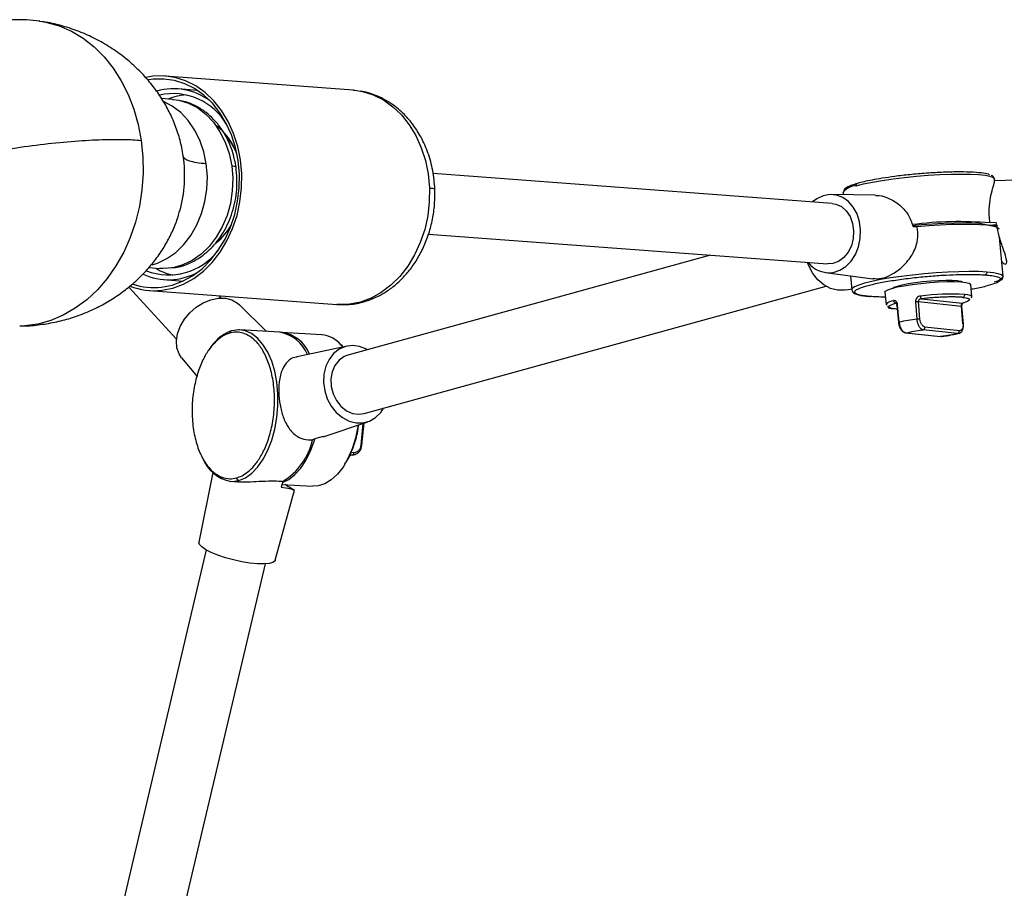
# Model space of a CAD drawing. Header units: millimetres. Extents: x -502 to 2028, y -2217 to 24.
# Tile 9 of 18: x 101 to 296, y -596 to -425. Entities that reach past the tile are written whole.
import ezdxf

# ---------------------------------------------------------------- set-up
doc = ezdxf.new("R2010")
doc.units = ezdxf.units.MM

msp = doc.modelspace()

# ---------------------------------------------------------------- linework, layer by layer
at = {"color": 7, "linetype": 'Continuous', "lineweight": 25}
for p, q in [((105.24, -425.05), (105.92, -425.15)), ((167.26, -438.71), (130.18, -435.93)), ((136.53, -438.76), (132.73, -438.48)), ((167.26, -438.71), (167.61, -438.74)), ((131.59, -440.54), (129.42, -440.38)), ((131.59, -440.54), (131.8, -440.56)), ((133.78, -452.17), (133.72, -451.74)), ((261.9, -461.1), (183.07, -455.19)), ((294.01, -456.78), (293.97, -456.28)), ((308.92, -456.1), (294, -456.66)), ((264.09, -458.92), (264.09, -458.88)), ((264.09, -458.92), (264.13, -459.38)), ((270.48, -459.5), (261.76, -459.34)), ((294.32, -464.87), (293.12, -464.95)), ((277.89, -465.63), (278.67, -465.68)), ((292.9, -465.37), (292.86, -465.37)), ((292.9, -465.38), (294.4, -465.27)), ((140.69, -468.28), (140.19, -468.73)), ((140.27, -468.62), (140.69, -468.28)), ((182.17, -467.15), (261, -473.06)), ((295.67, -475.55), (294.98, -467.74)), ((237.87, -471.33), (166.25, -491.07)), ((126.94, -473.79), (129.08, -473.95)), ((129.9, -476.16), (133.7, -476.45)), ((260.6, -474.78), (269.92, -476.01)), ((265.55, -475.43), (265.79, -478.19)), ((122.95, -477.66), (132.4, -487.94)), ((127, -478.31), (164.08, -481.09)), ((169.44, -502.64), (260.73, -477.48)), ((264.74, -478.17), (265.77, -477.96)), ((289.5, -479.58), (289.29, -477.11)), ((141.23, -479.82), (140.79, -479.34)), ((272.35, -478.61), (272.57, -481.08)), ((279.5, -479.96), (287.65, -480.83)), ((289.41, -479.74), (289.5, -479.58)), ((150.18, -486.41), (144.8, -481.12)), ((272.57, -481.08), (272.66, -481.2)), ((274.71, -481.19), (275.01, -484.65)), ((275.14, -484.59), (274.84, -481.14)), ((278.37, -480.53), (278.67, -483.99)), ((279.25, -483.96), (278.95, -480.5)), ((278.95, -480.5), (287.46, -481.41)), ((287.76, -484.87), (287.46, -481.41)), ((287.85, -484.9), (287.54, -481.44)), ((152.79, -486.57), (144.93, -486.09)), ((286.67, -486.83), (279.87, -486.1)), ((287.04, -486.26), (280.24, -485.54)), ((161.07, -487.07), (153.2, -486.59)), ((276.45, -486.68), (283.25, -487.4)), ((276.55, -486.67), (283.34, -487.4)), ((166.08, -489.31), (156.23, -491.4)), ((164.93, -489.1), (165.22, -489.44)), ((133.4, -491.6), (136.45, -495.28)), ((161.39, -507.25), (170.2, -504.24)), ((169.02, -508.91), (169.45, -504.49)), ((159.93, -507.57), (159.25, -507.8)), ((161.37, -507.17), (159.93, -507.57)), ((166.94, -510.82), (167.6, -510.71)), ((139.55, -514.31), (136.83, -528.03)), ((143.11, -516.03), (144.4, -516.11)), ((153.38, -516.04), (153.09, -517.17)), ((153.22, -516.65), (159.25, -517.01)), ((151.91, -531.59), (155.7, -517.78)), ((138.26, -529.59), (102.91, -679.41)), ((114.59, -682.16), (149.94, -532.34))]:
    msp.add_line(p, q, dxfattribs=at)
at = {"color": 8, "linetype": 'Continuous', "lineweight": 25}
for p, q in [((292.86, -465.37), (294.39, -465.26)), ((293.61, -465.53), (294.61, -465.46)), ((274.58, -480.82), (274.51, -480.82)), ((287.03, -486.74), (286.67, -486.83)), ((169.22, -504.57), (168.79, -508.91)), ((166.6, -510.8), (167.15, -510.83)), ((167.4, -510.39), (166.81, -510.35))]:
    msp.add_line(p, q, dxfattribs=at)
at = {"color": 8, "linetype": 'Continuous', "lineweight": 25, "flags": 128}
for points in [[(105.92, -425.15), (106.74, -425.31), (109.23, -426.01), (111.64, -427.06), (113.94, -428.43), (116.09, -430.12), (118.08, -432.1), (119.89, -434.35), (121.48, -436.84), (122.85, -439.55), (123.97, -442.44), (124.83, -445.48), (125.43, -448.64)], [(167.61, -438.74), (169.15, -438.99), (171.26, -439.65), (173.26, -440.65), (175.14, -441.98), (176.86, -443.62), (178.38, -445.54), (179.69, -447.7), (180.75, -450.08), (181.56, -452.62), (182.1, -455.28), (182.36, -458.03)], [(138.27, -453.28), (137.77, -450.88), (137, -448.62), (135.96, -446.54), (134.69, -444.7), (133.21, -443.12), (131.55, -441.85), (129.97, -441.01)], [(131.8, -440.56), (132.87, -440.72), (134.77, -441.3), (136.57, -442.23), (138.23, -443.5), (139.71, -445.07), (140.98, -446.92), (142.02, -449), (142.79, -451.26), (143.29, -453.65)], [(125.43, -448.64), (125.75, -451.86), (125.8, -455.13), (125.57, -458.4), (125.06, -461.63), (124.28, -464.78), (123.24, -467.82), (121.95, -470.71), (120.42, -473.42), (118.69, -475.91), (116.75, -478.16), (114.65, -480.14), (112.39, -481.83), (110.02, -483.2), (107.55, -484.24), (105.02, -484.94), (102.45, -485.3), (101.41, -485.34)], [(127.55, -473.24), (128.63, -472.9), (130.49, -472), (132.24, -470.77), (133.83, -469.23), (135.23, -467.41), (136.41, -465.35), (137.35, -463.11), (138.01, -460.72), (138.39, -458.25), (138.48, -455.75), (138.27, -453.28)], [(266.67, -457.6), (268.13, -457.24), (269.87, -456.89), (271.82, -456.55), (273.96, -456.24), (276.22, -455.97), (278.55, -455.73), (280.9, -455.54), (283.19, -455.4), (285.39, -455.32), (287.42, -455.29), (289.25, -455.32), (290.83, -455.4), (292.12, -455.54), (293.09, -455.73), (293.7, -455.97), (293.95, -456.22)], [(182.36, -458.03), (182.33, -460.8), (182.01, -463.56), (181.42, -466.26), (180.55, -468.85), (179.43, -471.28), (178.08, -473.53), (176.51, -475.53), (174.76, -477.27), (172.85, -478.72), (170.82, -479.84), (168.71, -480.62), (166.54, -481.04), (164.35, -481.11), (164.08, -481.09)], [(292.45, -474.66), (290.86, -474.58), (289.01, -474.56), (286.97, -474.59), (284.77, -474.68), (282.47, -474.82), (280.12, -475.01), (277.79, -475.25), (275.54, -475.53), (273.41, -475.84), (271.46, -476.17), (269.74, -476.53), (268.29, -476.89), (267.15, -477.25), (266.34, -477.6), (265.89, -477.94), (265.79, -478.19)], [(295.67, -475.55), (295.66, -475.49), (295.38, -475.22), (294.74, -474.99), (293.76, -474.8), (292.45, -474.66)], [(289.5, -479.58), (289.42, -479.45), (289.16, -479.31), (288.71, -479.2), (288.1, -479.11)], [(144.7, -515.86), (146.01, -515.32), (147.26, -514.42), (148.44, -513.2), (149.5, -511.67), (150.44, -509.89), (151.21, -507.89), (151.81, -505.72), (152.21, -503.43), (152.42, -501.09), (152.41, -498.75), (152.2, -496.46), (151.79, -494.29), (151.19, -492.28), (150.41, -490.49), (149.47, -488.96), (148.4, -487.73), (147.22, -486.82), (145.97, -486.27), (144.93, -486.09)], [(275.14, -484.59), (275.09, -484.61), (275.05, -484.62), (275.03, -484.63), (275.02, -484.64), (275.01, -484.65)], [(287.85, -484.9), (287.85, -484.89), (287.83, -484.88), (287.8, -484.88), (287.76, -484.87)], [(143.11, -516.03), (143.38, -516.04), (144.7, -515.86)]]:
    msp.add_lwpolyline(points, dxfattribs=at)
at = {"color": 7, "linetype": 'Continuous', "lineweight": 25, "flags": 128}
for points in [[(129.46, -478.26), (131.63, -477.84), (133.75, -477.06), (135.78, -475.94), (137.69, -474.49), (139.44, -472.75), (141, -470.74), (142.36, -468.5), (143.48, -466.07), (144.34, -463.48), (144.93, -460.78), (145.25, -458.02), (145.28, -455.25), (145.02, -452.5), (144.49, -449.84), (143.68, -447.3), (142.61, -444.92), (141.3, -442.76), (139.78, -440.84), (138.07, -439.2), (136.19, -437.87), (134.18, -436.87), (132.08, -436.21), (129.91, -435.91), (127.73, -435.97), (126.39, -436.19)], [(129.43, -477.66), (131.54, -477.25), (133.6, -476.49), (135.58, -475.4), (137.43, -474), (139.13, -472.31), (140.65, -470.36), (141.97, -468.18), (143.06, -465.82), (143.9, -463.3), (144.47, -460.68), (144.78, -458), (144.81, -455.3), (144.56, -452.63), (144.04, -450.04), (143.25, -447.57), (142.22, -445.27), (140.95, -443.17), (139.47, -441.3), (137.8, -439.71), (135.97, -438.41), (134.02, -437.44), (131.98, -436.8), (129.88, -436.51), (127.75, -436.57), (126.84, -436.7)], [(144.33, -451.3), (144.2, -450.97), (143.3, -449.15)], [(143.29, -453.65), (143.5, -456.13), (143.41, -458.63), (143.03, -461.1), (142.37, -463.48), (141.43, -465.73), (140.25, -467.78), (138.85, -469.6), (137.26, -471.15), (135.51, -472.38), (133.65, -473.27), (131.72, -473.81), (129.75, -473.98), (129.08, -473.95)], [(293.95, -456.22), (293.96, -456.24), (293.97, -456.28)], [(262.13, -474.74), (263.41, -474.31), (264.61, -473.55), (265.65, -472.49), (266.5, -471.17), (267.12, -469.66), (267.47, -468.03), (267.53, -466.36), (267.32, -464.72), (266.83, -463.19), (266.08, -461.84), (265.12, -460.74), (263.99, -459.93), (262.74, -459.46), (261.43, -459.35), (260.12, -459.59), (258.88, -460.19), (258.06, -460.81)], [(261.9, -461.1), (262.65, -461.23), (263.75, -461.74), (264.7, -462.59), (265.45, -463.71), (265.95, -465.05), (266.16, -466.52), (266.08, -468.02), (265.71, -469.46), (265.07, -470.76), (264.2, -471.82), (263.16, -472.58), (262.02, -473), (261, -473.06)], [(277.8, -465.45), (279.54, -465.28), (281.75, -465.11), (283.91, -464.98), (285.96, -464.91), (287.85, -464.89), (289.53, -464.93), (290.95, -465.03), (292.07, -465.17), (292.86, -465.37)], [(278.67, -465.68), (280.98, -465.48), (283.27, -465.33), (285.47, -465.22), (287.54, -465.17), (289.43, -465.18), (291.09, -465.24), (292.49, -465.36), (293.58, -465.52), (294.34, -465.74), (294.76, -465.99), (294.84, -466.16)], [(264.74, -478.17), (264.35, -478.24), (262.96, -478.24), (261.58, -477.89), (260.27, -477.19), (259.08, -476.19), (258.08, -474.93), (257.3, -473.46), (257.04, -472.77)], [(273.87, -477.84), (274.14, -477.67), (274.79, -477.43), (275.73, -477.19), (276.93, -476.95), (278.32, -476.74), (279.83, -476.56), (281.39, -476.42), (282.92, -476.33), (284.35, -476.29), (285.59, -476.3), (286.59, -476.36)], [(276.15, -477.36), (277.72, -477.12), (279.42, -476.91), (281.19, -476.74), (282.94, -476.62), (284.6, -476.56), (286.09, -476.55), (287.35, -476.6), (288.33, -476.7), (288.98, -476.86), (289.27, -477.06), (289.29, -477.11)], [(286.59, -476.36), (287.3, -476.48), (287.66, -476.62)], [(272.35, -478.61), (272.45, -478.43), (272.89, -478.17), (273.68, -477.9), (274.78, -477.62), (276.15, -477.36)], [(133.4, -491.6), (132.89, -490.83), (132.48, -489.63), (132.38, -488.28), (132.6, -486.85), (133.13, -485.41), (133.95, -484.01), (135.02, -482.74), (136.28, -481.64), (137.68, -480.76), (139.16, -480.16), (140.64, -479.86), (142.05, -479.86), (143.33, -480.18), (144.42, -480.79), (144.8, -481.12)], [(289.49, -479.65), (289.5, -479.6), (289.5, -479.58)], [(272.57, -481.08), (272.58, -481.11), (272.68, -481.23)], [(144.93, -486.09), (144.66, -486.08), (143.34, -486.26)], [(276.45, -486.68), (276.46, -486.68), (276.55, -486.67)], [(283.34, -487.4), (283.26, -487.4), (283.25, -487.4)], [(170.1, -490.01), (169.89, -489.9), (168.53, -489.38), (167.14, -489.2), (165.79, -489.39), (164.53, -489.92), (163.42, -490.78), (162.52, -491.92), (161.87, -493.29), (161.5, -494.83), (161.43, -496.47)], [(166.25, -491.07), (165.51, -491.36), (164.49, -492.08), (163.68, -493.11), (163.14, -494.37), (162.89, -495.78), (162.95, -497.27), (163.31, -498.72), (163.97, -500.06), (164.86, -501.2), (165.95, -502.07), (167.15, -502.61), (168.4, -502.79), (169.44, -502.64)], [(161.43, -496.47), (161.66, -498.12), (162.17, -499.72), (162.95, -501.18), (163.96, -502.44), (165.15, -503.43), (166.47, -504.12), (167.85, -504.47), (169.23, -504.47), (170.54, -504.11), (171.73, -503.41), (172.74, -502.4), (173.29, -501.58)], [(168.28, -504.89), (168.23, -505.22), (167.76, -507.47), (167.1, -509.59), (166.26, -511.52), (165.28, -513.22), (164.17, -514.64), (162.97, -515.75), (161.69, -516.53), (160.38, -516.95), (159.25, -517.01)], [(153.32, -516.26), (154.56, -515.66), (155.78, -514.7), (156.92, -513.44), (157.95, -511.89), (158.85, -510.09), (159.58, -508.09), (159.75, -507.53)], [(167.15, -510.83), (166.84, -510.9), (166.55, -510.93)], [(148.37, -532.33), (146.9, -532.19), (145.31, -531.93), (143.67, -531.58), (142.07, -531.14), (140.58, -530.64), (139.26, -530.1), (138.19, -529.55), (137.4, -529), (136.94, -528.5), (136.82, -528.05), (136.83, -528.03)], [(151.91, -531.59), (151.85, -531.74), (151.43, -532.05), (150.69, -532.26), (149.65, -532.36), (148.37, -532.33)]]:
    msp.add_lwpolyline(points, dxfattribs=at)
at = {"color": 7, "linetype": 'Continuous', "lineweight": 25}
for centre, radius, start, end in [((131.84, -450.46), 12.01, 53.1652, 106.1135), ((131.69, -451.72), 12.32, 29.4088, 102.5929), ((135.22, -451.26), 11.67, 94.4352, 112.5643), ((133.53, -454.76), 11.26, 29.8716, 54.3652), ((286.96, -537.43), 72.73, 85.1379, 97.2878), ((131.83, -458.88), 13.09, 309.8945, 331.0851), ((130.83, -462.85), 12.37, 249.2702, 321.836), ((134.32, -463.77), 11.81, 238.9636, 256.8792), ((261.3, -469.58), 5.23, 217.728, 279.1504), ((130.81, -464.13), 12.05, 245.4883, 298.1591), ((293.58, -474.09), 2.55, 278.3508, 325.0875), ((127.99, -465.15), 13.2, 248.7235, 276.3937), ((128.01, -464.94), 12.81, 250.6767, 276.4044), ((285.29, -525.45), 46.42, 86.5314, 97.3461), ((280.43, -479.42), 1.08, 179.3646, 209.8123), ((283.52, -522.81), 39.13, 97.1212, 102.3697), ((279.09, -486.84), 2.88, 86.7254, 98.2552), ((279.74, -485.61), 0.51, 285.0853, 8.2615), ((286.53, -486.34), 0.51, 285.0853, 8.2615), ((146.36, -494.47), 8.77, 112.4168, 150.041), ((151.52, -493.77), 7.31, 22.4859, 79.9825), ((152.23, -493.43), 6.9, 21.6276, 83.5777), ((160.57, -492.69), 5.64, 39.5075, 84.9952), ((146.77, -505.12), 12.77, 301.1807, 347.8794), ((144.5, -508.65), 7.52, 201.4655, 259.3148), ((166.91, -510.4), 0.489, 298.5877, 1.6533)]:
    msp.add_arc(centre, radius, start, end, dxfattribs=at)
at = {"color": 8, "linetype": 'Continuous', "lineweight": 25}
for centre, radius, start, end in [((107.37, -455.53), 26.63, 344.6126, 8.1257), ((266.89, -461.3), 3.71, 93.4508, 139.1102), ((274.1, -482.25), 1.92, 91.233, 142.6321), ((287.65, -480.5), 0.332, 269.895, 303.382), ((168.9, -508.13), 0.787, 262.2856, 278.4372)]:
    msp.add_arc(centre, radius, start, end, dxfattribs=at)
at = {"color": 7, "linetype": 'Continuous', "lineweight": 25}
for points, knots in [([(105.4, -425.08), (104.52, -424.98), (102.59, -424.77), (99.59, -424.81), (96.43, -425.17), (93.31, -425.87), (90.37, -426.87), (87.64, -428.13), (85.12, -429.59), (82.77, -431.29), (80.59, -433.21), (78.6, -435.32), (76.84, -437.61), (75.31, -440.03), (74.05, -442.52), (73.08, -444.96), (72.42, -447.13), (71.96, -449.11), (71.64, -450.95), (71.52, -452.22), (71.47, -452.83)], [0, 0, 0, 0, 0.054345, 0.118488, 0.183086, 0.248052, 0.313462, 0.372579, 0.431703, 0.490817, 0.549893, 0.608877, 0.66766, 0.726018, 0.78344, 0.838501, 0.886162, 0.921874, 0.962418, 1, 1, 1, 1]), ([(133.72, -451.74), (133.63, -451.18), (133.38, -449.64), (132.7, -447.12), (131.63, -444.32), (130.28, -441.65), (128.7, -439.16), (126.87, -436.79), (124.8, -434.57), (122.42, -432.44), (119.73, -430.47), (116.75, -428.71), (113.61, -427.25), (110.35, -426.13), (107.78, -425.44), (106.28, -425.24), (105.92, -425.19)], [0, 0, 0, 0, 0.041032, 0.112786, 0.188642, 0.259003, 0.330881, 0.403996, 0.478138, 0.55314, 0.637293, 0.721683, 0.805877, 0.889729, 0.973125, 1, 1, 1, 1]), ([(183.43, -458.26), (183.32, -457.04), (183.12, -454.58), (182.15, -451.12), (180.82, -448.1), (179.23, -445.59), (177.32, -443.35), (174.81, -441.22), (172.08, -439.81), (169.96, -439.1), (169.01, -438.97), (168.75, -438.93)], [0, 0, 0, 0, 0.131533, 0.263495, 0.388369, 0.498355, 0.602036, 0.729059, 0.8822, 0.968779, 1, 1, 1, 1]), ([(144.16, -453.94), (143.97, -452.99), (143.61, -451.08), (142.56, -448.47), (141.25, -446.25), (139.8, -444.5), (138.21, -443.06), (136.35, -441.87), (134.53, -441.04), (133.29, -440.85), (132.85, -440.78)], [0, 0, 0, 0, 0.146335, 0.293319, 0.432444, 0.554902, 0.66601, 0.789063, 0.924881, 1, 1, 1, 1]), ([(83.49, -453.73), (84.82, -453.35), (86.3, -452.96), (89.57, -452.17), (91.35, -451.78), (95.14, -451.03), (97.15, -450.67), (101.26, -450.02), (103.37, -449.72), (107.54, -449.21), (109.59, -449), (113.52, -448.68), (115.38, -448.57), (118.81, -448.44), (120.38, -448.42), (123.17, -448.47), (124.39, -448.54), (125.43, -448.64)], [0, 0, 0, 0, 0.125, 0.125, 0.25, 0.25, 0.375, 0.375, 0.5, 0.5, 0.625, 0.625, 0.75, 0.75, 0.875, 0.875, 1, 1, 1, 1]), ([(142.2, -448), (142.28, -448.07), (142.82, -448.58), (143.39, -449.38), (143.78, -450.16), (143.86, -450.33)], [0, 0, 0, 0, 0.11184, 0.810531, 1, 1, 1, 1]), ([(138.27, -453.28), (137.58, -453.23), (136.94, -453.15), (135.83, -452.97), (135.36, -452.86), (134.58, -452.6), (134.28, -452.45), (133.87, -452.13), (133.75, -451.95), (133.73, -451.76)], [0, 0, 0, 0, 0.25, 0.25, 0.5, 0.5, 0.75, 0.75, 1, 1, 1, 1]), ([(131.13, -473.8), (131.6, -473.79), (133.08, -473.74), (135.06, -472.93), (136.94, -471.86), (138.32, -470.81), (139.97, -469.24), (141.88, -466.68), (143.58, -462.85), (144.5, -458.38), (144.27, -455.4), (144.16, -453.94)], [0, 0, 0, 0, 0.056531, 0.179837, 0.25145, 0.31447, 0.384391, 0.518197, 0.67586, 0.841564, 1, 1, 1, 1]), ([(292.97, -455.44), (292.97, -455.43), (292.8, -455.3), (291.8, -455.12), (289.89, -454.92), (287.18, -454.85), (283.99, -454.92), (280.6, -455.11), (277.31, -455.4), (274.35, -455.75), (271.84, -456.11), (269.82, -456.47), (268.23, -456.8), (267.41, -457.01), (267.03, -457.11)], [0, 0, 0, 0, 0.003581, 0.102662, 0.207663, 0.315896, 0.424129, 0.52913, 0.628211, 0.719559, 0.802289, 0.876286, 0.941955, 1, 1, 1, 1]), ([(293.12, -464.95), (293.08, -464.62), (292.92, -463.46), (292.93, -461.51), (293.29, -459.36), (293.74, -457.69), (294.05, -456.74), (293.98, -456.78), (293.96, -456.79)], [0, 0, 0, 0, 0.080225, 0.280064, 0.479016, 0.700138, 0.943601, 1, 1, 1, 1]), ([(293.9, -456.15), (293.86, -456.03), (293.78, -455.77), (293.49, -455.62), (293.35, -455.55)], [0, 0, 0, 0, 0.504638, 1, 1, 1, 1]), ([(164.08, -481.09), (165.15, -481.1), (167.27, -481.13), (169.95, -480.44), (172.1, -479.54), (173.87, -478.54), (175.52, -477.33), (177.14, -475.83), (178.66, -474.06), (180.11, -471.92), (181.38, -469.44), (182.39, -466.73), (183.08, -463.88), (183.45, -461.03), (183.43, -459.17), (183.43, -458.26)], [0, 0, 0, 0, 0.099765, 0.196395, 0.258466, 0.318436, 0.387898, 0.450647, 0.521089, 0.597552, 0.678073, 0.76054, 0.842871, 0.923196, 1, 1, 1, 1]), ([(266.85, -457.16), (266.48, -457.28), (265.84, -457.47), (265.21, -457.71), (264.72, -457.97), (264.33, -458.17), (264.24, -458.5), (264.2, -458.62)], [0, 0, 0, 0, 0.262827, 0.451718, 0.599426, 0.841071, 1, 1, 1, 1]), ([(266.67, -457.6), (266.66, -457.55), (266.66, -457.48), (266.69, -457.36), (266.72, -457.3), (266.79, -457.21), (266.84, -457.17), (266.93, -457.12), (266.99, -457.11), (267.03, -457.11)], [0, 0, 0, 0, 0.25, 0.25, 0.5, 0.5, 0.75, 0.75, 1, 1, 1, 1]), ([(270.48, -459.54), (270.55, -459.53), (271.28, -459.41), (272.92, -459.95), (275.11, -461.17), (277.01, -463.14), (277.61, -464.85), (277.89, -465.63)], [0, 0, 0, 0, 0.023927, 0.254573, 0.499245, 0.768716, 1, 1, 1, 1]), ([(101.41, -485.31), (101.66, -485.32), (103.01, -485.35), (105.47, -485.09), (108.72, -484.55), (111.87, -483.69), (114.89, -482.56), (117.75, -481.18), (120.43, -479.57), (122.91, -477.75), (125.17, -475.74), (127.2, -473.57), (128.98, -471.27), (130.5, -468.85), (131.74, -466.34), (132.58, -464.24), (132.91, -462.97), (133.01, -462.58)], [0, 0, 0, 0, 0.017661, 0.097625, 0.176761, 0.254998, 0.332267, 0.408496, 0.48361, 0.557533, 0.630187, 0.701495, 0.771376, 0.839745, 0.906521, 0.971672, 1, 1, 1, 1]), ([(295.41, -472.62), (295.45, -472.66), (295.85, -473.11), (296.3, -473.15), (296.49, -472.66), (296.17, -471.4), (295.52, -469.52), (294.76, -467.25), (294.45, -465.58), (294.32, -464.87)], [0, 0, 0, 0, 0.016154, 0.197163, 0.359467, 0.515693, 0.683113, 0.866814, 1, 1, 1, 1]), ([(269.92, -475.95), (270.49, -475.98), (271.67, -476.06), (273.75, -475.18), (275.81, -473.71), (277.66, -471.57), (278.76, -469.09), (278.93, -467.02), (278.73, -466.01), (278.67, -465.68)], [0, 0, 0, 0, 0.145208, 0.298653, 0.453146, 0.624077, 0.809749, 0.938797, 1, 1, 1, 1]), ([(269.45, -479.5), (269.07, -479.47), (268.7, -479.43), (268.01, -479.34), (267.68, -479.29), (267.1, -479.16), (266.85, -479.08), (266.48, -478.9), (266.36, -478.79), (266.31, -478.55), (266.38, -478.41), (266.77, -478.11), (267.08, -477.95), (267.99, -477.6), (268.58, -477.42), (270.02, -477.05), (270.87, -476.87), (272.76, -476.51), (273.8, -476.34), (275.96, -476.03), (277.09, -475.89), (279.32, -475.64), (280.42, -475.54), (282.53, -475.37), (283.53, -475.3), (285.39, -475.2), (286.25, -475.17), (287.81, -475.13), (288.52, -475.12), (289.77, -475.13), (290.33, -475.14), (291.31, -475.18), (291.73, -475.2), (292.11, -475.23)], [0, 0, 0, 0, 0.0625, 0.0625, 0.125, 0.125, 0.1875, 0.1875, 0.25, 0.25, 0.3125, 0.3125, 0.375, 0.375, 0.4375, 0.4375, 0.5, 0.5, 0.5625, 0.5625, 0.625, 0.625, 0.6875, 0.6875, 0.75, 0.75, 0.8125, 0.8125, 0.875, 0.875, 0.9375, 0.9375, 1, 1, 1, 1]), ([(294.98, -476.47), (294.71, -476.63), (294.15, -476.96), (292.3, -477.49), (290.65, -477.89), (289.5, -478.08), (289.37, -478.1)], [0, 0, 0, 0, 0.304764, 0.627739, 0.960654, 1, 1, 1, 1]), ([(292.45, -474.66), (292.46, -474.72), (292.45, -474.79), (292.43, -474.91), (292.4, -474.98), (292.33, -475.09), (292.29, -475.14), (292.2, -475.2), (292.15, -475.22), (292.11, -475.23)], [0, 0, 0, 0, 0.25, 0.25, 0.5, 0.5, 0.75, 0.75, 1, 1, 1, 1]), ([(295.35, -476.24), (295.4, -476.2), (295.62, -476.03), (295.65, -475.75), (295.67, -475.55)], [0, 0, 0, 0, 0.244753, 1, 1, 1, 1]), ([(265.79, -478.19), (265.86, -478.39), (265.99, -478.73), (266.49, -478.99), (266.9, -479.13), (267.41, -479.25), (268.14, -479.37), (268.85, -479.44), (269.26, -479.48)], [0, 0, 0, 0, 0.224078, 0.383647, 0.511776, 0.632029, 0.78588, 1, 1, 1, 1]), ([(272.44, -479.6), (272.43, -479.6), (271.79, -479.61), (270.76, -479.58), (269.87, -479.52), (269.45, -479.5)], [0, 0, 0, 0, 0.009061, 0.53507, 1, 1, 1, 1]), ([(274.84, -481.14), (274.83, -481), (274.79, -480.87), (274.7, -480.65), (274.63, -480.55), (274.48, -480.4), (274.4, -480.35), (274.23, -480.3), (274.14, -480.3), (274.06, -480.32)], [0, 0, 0, 0, 0.25, 0.25, 0.5, 0.5, 0.75, 0.75, 1, 1, 1, 1]), ([(274.51, -480.82), (274.46, -480.82), (274.41, -480.8), (274.31, -480.76), (274.25, -480.72), (274.17, -480.62), (274.13, -480.56), (274.08, -480.44), (274.06, -480.38), (274.06, -480.32)], [0, 0, 0, 0, 0.25, 0.25, 0.5, 0.5, 0.75, 0.75, 1, 1, 1, 1]), ([(279.36, -479.41), (279.22, -479.43), (279.08, -479.47), (278.83, -479.59), (278.72, -479.68), (278.53, -479.88), (278.46, -480), (278.37, -480.26), (278.36, -480.4), (278.37, -480.53)], [0, 0, 0, 0, 0.25, 0.25, 0.5, 0.5, 0.75, 0.75, 1, 1, 1, 1]), ([(279.5, -479.96), (279.47, -479.96), (279.42, -479.97), (279.35, -479.98), (279.27, -480.01), (279.19, -480.05), (279.09, -480.12), (279, -480.23), (278.95, -480.36), (278.95, -480.46), (278.95, -480.5)], [0, 0, 0, 0, 0.089832, 0.173485, 0.251042, 0.37995, 0.501129, 0.671279, 0.836421, 1, 1, 1, 1]), ([(287.73, -479.68), (287.68, -479.67), (287.57, -479.66), (287.4, -479.65), (287.22, -479.64), (286.97, -479.62), (286.64, -479.61), (286.2, -479.59), (285.72, -479.59), (285.05, -479.59), (284.15, -479.61), (283.18, -479.65), (282.39, -479.7), (281.8, -479.74), (281.21, -479.79), (280.63, -479.84), (280.06, -479.9), (279.69, -479.94), (279.5, -479.96)], [0, 0, 0, 0, 0.03006, 0.060089, 0.090124, 0.120205, 0.182295, 0.244442, 0.307959, 0.371534, 0.500009, 0.628485, 0.692003, 0.755577, 0.817668, 0.879814, 0.939893, 1, 1, 1, 1]), ([(287.73, -479.68), (288.14, -479.72), (288.48, -479.78), (288.94, -479.94), (289.06, -480.03), (289.04, -480.24), (288.91, -480.36), (288.42, -480.59), (288.07, -480.71), (287.65, -480.83)], [0, 0, 0, 0, 0.25, 0.25, 0.5, 0.5, 0.75, 0.75, 1, 1, 1, 1]), ([(287.73, -479.68), (287.78, -479.67), (287.83, -479.65), (287.93, -479.59), (287.97, -479.54), (288.05, -479.43), (288.07, -479.37), (288.1, -479.24), (288.11, -479.17), (288.1, -479.11)], [0, 0, 0, 0, 0.25, 0.25, 0.5, 0.5, 0.75, 0.75, 1, 1, 1, 1]), ([(272.86, -481.49), (272.89, -481.54), (273.04, -481.77), (273.36, -481.82), (273.87, -481.87), (274.02, -481.88)], [0, 0, 0, 0, 0.154216, 0.757835, 1, 1, 1, 1]), ([(274.58, -480.81), (274.58, -480.82), (274.58, -480.82), (274.62, -480.88), (274.67, -480.99), (274.7, -481.1), (274.7, -481.16), (274.71, -481.19)], [0, 0, 0, 0, 0.221859, 0.49397, 0.750931, 0.876512, 1, 1, 1, 1]), ([(278.37, -480.53), (278.46, -480.52), (278.58, -480.51), (278.8, -480.5), (278.89, -480.5), (278.95, -480.5)], [0, 0, 0, 0, 0.5, 0.5, 1, 1, 1, 1]), ([(287.46, -481.41), (287.46, -481.39), (287.45, -481.35), (287.46, -481.29), (287.46, -481.23), (287.47, -481.17), (287.48, -481.12), (287.5, -481.06), (287.52, -481), (287.55, -480.94), (287.58, -480.89), (287.62, -480.85), (287.64, -480.84), (287.65, -480.83)], [0, 0, 0, 0, 0.07038, 0.140676, 0.211166, 0.28213, 0.353841, 0.426561, 0.500545, 0.621438, 0.750155, 0.86819, 1, 1, 1, 1]), ([(287.54, -481.44), (287.54, -481.39), (287.54, -481.29), (287.56, -481.15), (287.59, -481.03), (287.64, -480.93), (287.68, -480.87), (287.73, -480.82), (287.75, -480.81), (287.76, -480.81)], [0, 0, 0, 0, 0.14388, 0.281048, 0.413402, 0.540662, 0.66273, 0.780314, 1, 1, 1, 1]), ([(279.87, -486.1), (279.84, -486.1), (279.8, -486.09), (279.73, -486.07), (279.66, -486.03), (279.57, -485.98), (279.44, -485.88), (279.28, -485.71), (279.1, -485.44), (278.95, -485.13), (278.83, -484.81), (278.75, -484.51), (278.7, -484.25), (278.68, -484.08), (278.67, -483.99)], [0, 0, 0, 0, 0.046496, 0.088296, 0.124947, 0.18949, 0.250157, 0.377978, 0.499776, 0.625803, 0.749349, 0.833181, 0.917011, 1, 1, 1, 1]), ([(280.24, -485.54), (280.13, -485.52), (280.02, -485.48), (279.85, -485.35), (279.8, -485.3), (279.7, -485.19), (279.65, -485.12), (279.56, -484.98), (279.51, -484.9), (279.44, -484.73), (279.4, -484.64), (279.31, -484.36), (279.27, -484.16), (279.25, -483.96)], [0, 0, 0, 0, 0.25, 0.25, 0.375, 0.375, 0.5, 0.5, 0.625, 0.625, 0.75, 0.75, 1, 1, 1, 1]), ([(143.34, -486.26), (143.29, -486.26), (143.24, -486.26), (143.14, -486.31), (143.09, -486.34), (143.02, -486.43), (142.99, -486.49), (142.95, -486.61), (142.95, -486.67), (142.95, -486.73)], [0, 0, 0, 0, 0.25, 0.25, 0.5, 0.5, 0.75, 0.75, 1, 1, 1, 1]), ([(275.01, -484.65), (275.03, -484.79), (275.07, -485.08), (275.19, -485.48), (275.36, -485.83), (275.6, -486.21), (275.95, -486.55), (276.27, -486.63), (276.42, -486.67)], [0, 0, 0, 0, 0.145958, 0.286441, 0.420904, 0.549035, 0.786739, 1, 1, 1, 1]), ([(275.14, -484.59), (275.15, -484.64), (275.16, -484.72), (275.18, -484.86), (275.2, -484.99), (275.23, -485.12), (275.26, -485.24), (275.33, -485.45), (275.44, -485.73), (275.62, -486.04), (275.83, -486.3), (276.02, -486.46), (276.18, -486.56), (276.3, -486.62), (276.42, -486.66), (276.5, -486.67), (276.55, -486.67)], [0, 0, 0, 0, 0.041268, 0.082846, 0.124635, 0.16653, 0.208425, 0.250214, 0.373773, 0.499811, 0.621575, 0.749345, 0.810065, 0.874657, 0.931768, 1, 1, 1, 1]), ([(276.55, -486.67), (276.96, -486.57), (277.47, -486.47), (278.6, -486.27), (279.23, -486.18), (279.87, -486.1)], [0, 0, 0, 0, 0.5, 0.5, 1, 1, 1, 1]), ([(287, -486.78), (287.12, -486.72), (287.39, -486.59), (287.67, -486.18), (287.86, -485.6), (287.85, -485.14), (287.85, -484.9)], [0, 0, 0, 0, 0.2088, 0.447421, 0.711851, 1, 1, 1, 1]), ([(287.76, -484.87), (287.77, -484.97), (287.78, -485.07), (287.77, -485.26), (287.76, -485.35), (287.73, -485.53), (287.72, -485.61), (287.67, -485.77), (287.64, -485.84), (287.53, -486.03), (287.45, -486.13), (287.26, -486.25), (287.15, -486.27), (287.04, -486.26)], [0, 0, 0, 0, 0.125, 0.125, 0.25, 0.25, 0.375, 0.375, 0.5, 0.5, 0.75, 0.75, 1, 1, 1, 1]), ([(144.26, -515.34), (144.6, -515.25), (144.96, -515.11), (145.71, -514.73), (146.1, -514.47), (146.92, -513.82), (147.33, -513.41), (148.17, -512.42), (148.6, -511.83), (149.41, -510.45), (149.8, -509.65), (150.51, -507.86), (150.82, -506.87), (151.33, -504.72), (151.52, -503.57), (151.74, -501.21), (151.78, -499.99), (151.67, -497.61), (151.53, -496.44), (151.09, -494.25), (150.8, -493.24), (150.11, -491.42), (149.71, -490.62), (148.86, -489.26), (148.41, -488.7), (147.49, -487.79), (147.03, -487.45), (146.12, -486.94), (145.67, -486.77), (144.82, -486.57), (144.42, -486.54), (143.65, -486.57), (143.29, -486.63), (142.95, -486.73)], [0, 0, 0, 0, 0.0625, 0.0625, 0.125, 0.125, 0.1875, 0.1875, 0.25, 0.25, 0.3125, 0.3125, 0.375, 0.375, 0.4375, 0.4375, 0.5, 0.5, 0.5625, 0.5625, 0.625, 0.625, 0.6875, 0.6875, 0.75, 0.75, 0.8125, 0.8125, 0.875, 0.875, 0.9375, 0.9375, 1, 1, 1, 1]), ([(286.67, -486.83), (286.25, -486.93), (285.75, -487.03), (284.61, -487.23), (283.98, -487.32), (283.34, -487.4)], [0, 0, 0, 0, 0.5, 0.5, 1, 1, 1, 1]), ([(283.44, -487.39), (284.14, -487.3), (285.55, -487.11), (286.58, -486.87), (287.1, -486.76)], [0, 0, 0, 0, 0.498849, 1, 1, 1, 1]), ([(139.46, -489.16), (139.04, -489.65), (138.62, -490.24), (137.8, -491.62), (137.41, -492.42), (136.71, -494.21), (136.39, -495.2), (135.88, -497.35), (135.69, -498.5), (135.47, -500.87), (135.44, -502.08), (135.55, -504.47), (135.69, -505.63), (136.12, -507.82), (136.41, -508.84), (137.1, -510.65), (137.5, -511.45), (137.93, -512.13)], [0, 0, 0, 0, 0.125, 0.125, 0.25, 0.25, 0.375, 0.375, 0.5, 0.5, 0.625, 0.625, 0.75, 0.75, 0.875, 0.875, 1, 1, 1, 1]), ([(165.19, -489.5), (165.2, -489.46), (165.23, -489.35), (165.17, -489.22), (165.06, -489.12), (164.97, -489.11), (164.93, -489.1)], [0, 0, 0, 0, 0.208472, 0.525379, 0.771933, 1, 1, 1, 1]), ([(156.24, -491.47), (156.08, -491.49), (155.28, -491.55), (154.26, -492.34), (153.18, -493.88), (152.6, -496.21), (152.54, -498.95), (152.91, -501.59), (153.65, -504), (154.85, -506.11), (156.47, -507.44), (158.08, -507.86), (158.96, -507.82), (159.25, -507.8)], [0, 0, 0, 0, 0.024556, 0.121154, 0.228517, 0.346727, 0.455973, 0.553632, 0.651958, 0.760746, 0.878916, 0.961048, 1, 1, 1, 1]), ([(165.67, -512.58), (165.76, -512.46), (166.41, -511.61), (167.31, -509.39), (168.13, -506.86), (168.32, -505.27), (168.36, -504.87)], [0, 0, 0, 0, 0.06433, 0.464843, 0.865357, 1, 1, 1, 1]), ([(168.79, -508.91), (168.77, -509.12), (168.73, -509.31), (168.61, -509.58), (168.56, -509.67), (168.46, -509.83), (168.4, -509.91), (168.27, -510.05), (168.2, -510.11), (168.06, -510.22), (167.98, -510.26), (167.74, -510.37), (167.57, -510.4), (167.4, -510.39)], [0, 0, 0, 0, 0.25, 0.25, 0.375, 0.375, 0.5, 0.5, 0.625, 0.625, 0.75, 0.75, 1, 1, 1, 1]), ([(167.68, -510.76), (167.87, -510.67), (168.23, -510.51), (168.64, -510.03), (168.92, -509.49), (168.98, -509.1), (169.02, -508.91)], [0, 0, 0, 0, 0.268453, 0.524255, 0.767732, 1, 1, 1, 1]), ([(167.61, -510.77), (167.57, -510.79), (167.42, -510.84), (167.26, -510.84), (167.15, -510.83)], [0, 0, 0, 0, 0.285215, 1, 1, 1, 1]), ([(144.7, -515.86), (144.65, -515.86), (144.6, -515.85), (144.49, -515.79), (144.44, -515.75), (144.36, -515.65), (144.32, -515.59), (144.28, -515.46), (144.27, -515.4), (144.26, -515.34)], [0, 0, 0, 0, 0.25, 0.25, 0.5, 0.5, 0.75, 0.75, 1, 1, 1, 1]), ([(144.4, -516.08), (144.58, -516.1), (145.55, -516.21), (146.86, -516.12), (148.77, -516.03), (150.51, -515.93), (152.3, -515.94), (153.12, -516.02), (153.38, -516.04)], [0, 0, 0, 0, 0.06385, 0.356276, 0.396391, 0.6663, 0.895295, 1, 1, 1, 1]), ([(153.09, -517.17), (153.68, -517.26), (154.93, -517.45), (155.75, -517.81), (155.7, -517.82), (154.99, -517.44), (154.12, -516.87), (153.83, -516.68)], [0, 0, 0, 0, 0.207186, 0.435075, 0.662827, 0.887569, 1, 1, 1, 1])]:
    msp.add_open_spline(points, degree=3, knots=knots, dxfattribs=at)
at = {"color": 8, "linetype": 'Continuous', "lineweight": 25}
for points, knots in [([(143.29, -453.65), (143.62, -453.69), (144.11, -453.75), (144.07, -453.9), (144.05, -453.95)], [0, 0, 0, 0, 0.656315, 1, 1, 1, 1]), ([(182.36, -458.03), (182.76, -458.07), (183.39, -458.13), (183.32, -458.23), (183.29, -458.27)], [0, 0, 0, 0, 0.643065, 1, 1, 1, 1]), ([(292.11, -475.23), (292.57, -475.27), (293.03, -475.31), (293.87, -475.44), (294.26, -475.51), (294.87, -475.71), (295.09, -475.83), (295.27, -476.11), (295.22, -476.28), (294.98, -476.47)], [0, 0, 0, 0, 0.25, 0.25, 0.5, 0.5, 0.75, 0.75, 1, 1, 1, 1]), ([(274.78, -481.98), (274.66, -481.98), (273.92, -481.94), (273.27, -481.76), (273, -481.47), (273.46, -481.14), (274.18, -480.92), (274.51, -480.82)], [0, 0, 0, 0, 0.050827, 0.317782, 0.57075, 0.799683, 1, 1, 1, 1]), ([(274.71, -481.19), (274.71, -481.19), (274.7, -481.18), (274.74, -481.16), (274.81, -481.14), (274.84, -481.14)], [0, 0, 0, 0, 0.115023, 0.569745, 1, 1, 1, 1]), ([(287.46, -481.41), (287.49, -481.42), (287.53, -481.42), (287.53, -481.44), (287.54, -481.44)], [0, 0, 0, 0, 0.566065, 1, 1, 1, 1]), ([(142.95, -486.73), (142.44, -486.87), (141.89, -487.1), (140.71, -487.87), (140.09, -488.41), (139.46, -489.16)], [0, 0, 0, 0, 0.5, 0.5, 1, 1, 1, 1]), ([(137.93, -512.13), (138.46, -512.98), (139.03, -513.64), (140.19, -514.64), (140.76, -514.98), (141.87, -515.41), (142.4, -515.5), (143.38, -515.53), (143.84, -515.46), (144.26, -515.34)], [0, 0, 0, 0, 0.25, 0.25, 0.5, 0.5, 0.75, 0.75, 1, 1, 1, 1])]:
    msp.add_open_spline(points, degree=3, knots=knots, dxfattribs=at)
at = {"color": 7, "linetype": 'Continuous', "lineweight": 25}
msp.add_open_spline([(269.28, -479.48), (269.34, -479.5), (269.39, -479.51), (269.45, -479.5)], degree=3, dxfattribs=at)

doc.saveas('drawing.dxf')
